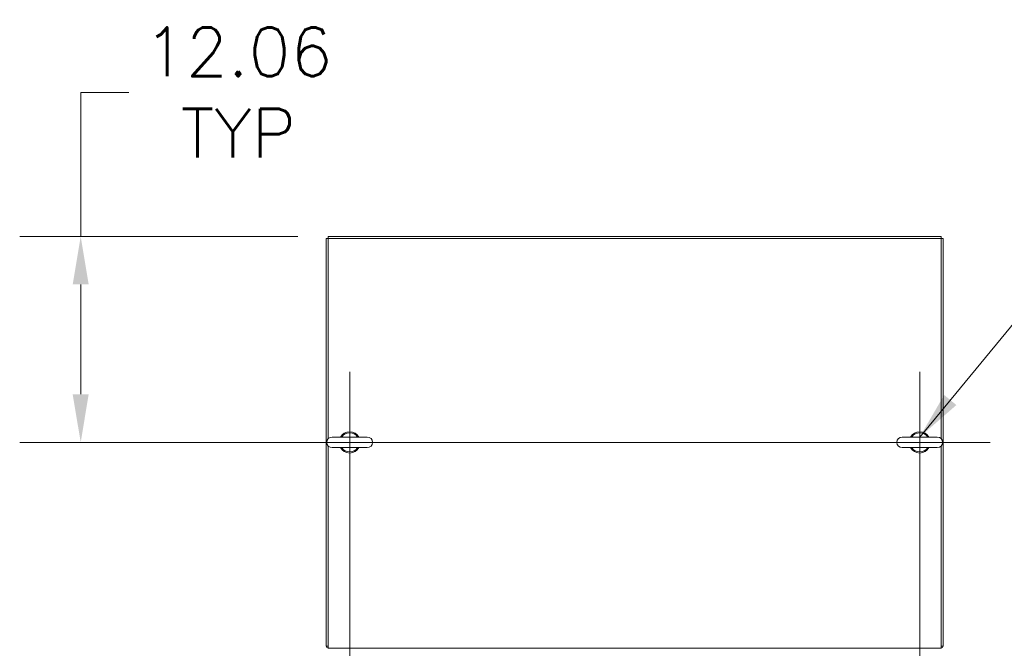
# Model space of a CAD drawing. Header units: inches. Extents: x 16 to 463, y 31 to 294.
# Tile 81 of 110: x 172 to 230, y 258 to 294. Entities that reach past the tile are written whole.
import ezdxf

# ---------------------------------------------------------------- set-up
doc = ezdxf.new("R2010")
doc.units = ezdxf.units.IN
doc.header["$LTSCALE"] = 28.571429
doc.header["$MEASUREMENT"] = 0
for name, color, linetype, lineweight in [('Center Mark (ANSI)', 7, 'Continuous', 5), ('Centerline (ANSI)', 7, 'Continuous', 5), ('Dimension (ANSI)', 7, 'Continuous', 5), ('Symbol (ANSI)', 7, 'Continuous', 5), ('Visible (ANSI)', 7, 'Continuous', 5)]:
    doc.layers.add(name, color=color, linetype=linetype, lineweight=lineweight)
doc.styles.add('ROMANS', font='romans.shx')
doc.dimstyles.new('Default (ANSI)', dxfattribs={"dimscale": 28.571429, "dimtxt": 0.1, "dimasz": 0.098425, "dimexe": 0.125, "dimexo": 0.0625, "dimgap": 0.031496, "dimtad": 0, "dimtih": 1, "dimtoh": 1, "dimrnd": 1e-08, "dimzin": 0, "dimdsep": 46, "dimtxsty": 'ROMANS', "dimcen": 0.09, "dimdle": 0.393701, "dimclrd": 256, "dimclre": 256, "dimclrt": 256, "dimadec": 0, "dimazin": 0, "dimtfac": 1, "dimtofl": 0, "dimtmove": 0, "dimatfit": 3, "dimfxl": 1, "dimtolj": 1, "dimtzin": 0, "dimlwd": -1, "dimlwe": -1, "dimarcsym": 0})
doc.dimstyles.new('Default (ANSI)$7', dxfattribs={"dimscale": 28.571429, "dimtxt": 0.1, "dimasz": 0.098425, "dimexe": 0.125, "dimexo": 0.0625, "dimgap": 0.031496, "dimtad": 0, "dimtih": 1, "dimtoh": 1, "dimrnd": 1e-08, "dimzin": 0, "dimdsep": 46, "dimtxsty": 'ROMANS', "dimcen": 0.09, "dimdle": 0.393701, "dimclrd": 256, "dimclre": 256, "dimclrt": 256, "dimadec": 0, "dimazin": 0, "dimtfac": 1, "dimtofl": 0, "dimtmove": 0, "dimatfit": 3, "dimfxl": 1, "dimtolj": 1, "dimtzin": 0, "dimlwd": -1, "dimlwe": -1, "dimarcsym": 0})

# ---------------------------------------------------------------- blocks, each defined once
blk = doc.blocks.new('*D6')
at = {"layer": 'Defpoints', "color": 0, "transparency": 16777216}
for p in [(191.301, 269.693), (189.926, 257.786), (191.301, 251.823)]:
    blk.add_point(p, dxfattribs=at)
at = {"layer": 'Dimension (ANSI)', "transparency": 16777216}
for p, q in [((191.301, 267.907), (191.301, 248.251)), ((189.926, 256.001), (189.926, 248.251)), ((187.114, 251.823), (182.143, 251.823)), ((194.113, 251.823), (196.925, 251.823))]:
    blk.add_line(p, q, dxfattribs=at)
for points in [[(187.114, 252.291), (187.114, 251.354), (189.926, 251.823)], [(194.113, 252.291), (194.113, 251.354), (191.301, 251.823)]]:
    blk.add_solid(points, dxfattribs=at)
at = {"layer": 'Dimension (ANSI)', "transparency": 16777216, "insert": (172.944, 253.727), "char_height": 2.8571, "attachment_point": 1, "style": 'ROMANS'}
blk.add_mtext('\\A1;1.38\\PTYP.', dxfattribs=at)
blk = doc.blocks.new('*D7')
at = {"layer": 'Defpoints', "color": 0, "transparency": 16777216}
for p in [(175.553, 281.755), (190.051, 281.755), (191.301, 269.693)]:
    blk.add_point(p, dxfattribs=at)
at = {"layer": 'Dimension (ANSI)', "transparency": 16777216}
for p, q in [((178.365, 290.185), (175.553, 290.185)), ((175.553, 290.185), (175.553, 281.755)), ((188.265, 281.755), (171.981, 281.755)), ((175.553, 272.505), (175.553, 278.943)), ((189.515, 269.693), (171.981, 269.693))]:
    blk.add_line(p, q, dxfattribs=at)
for points in [[(175.084, 278.943), (176.021, 278.943), (175.553, 281.755)], [(175.084, 272.505), (176.021, 272.505), (175.553, 269.693)]]:
    blk.add_solid(points, dxfattribs=at)
at = {"layer": 'Dimension (ANSI)', "transparency": 16777216, "insert": (184.775, 290.185), "char_height": 2.8571, "attachment_point": 5, "style": 'ROMANS'}
blk.add_mtext('\\A1;12.06\\PTYP', dxfattribs=at)
blk = doc.blocks.new('*D30')
at = {"layer": 'Defpoints', "color": 0, "transparency": 16777216}
for p in [(191.301, 269.693), (224.676, 269.693), (224.676, 251.823)]:
    blk.add_point(p, dxfattribs=at)
at = {"layer": 'Dimension (ANSI)', "transparency": 16777216}
for p, q in [((191.301, 267.907), (191.301, 248.251)), ((224.676, 267.907), (224.676, 248.251)), ((194.113, 251.823), (201.374, 251.823)), ((221.864, 251.823), (214.602, 251.823))]:
    blk.add_line(p, q, dxfattribs=at)
for points in [[(194.113, 252.291), (194.113, 251.354), (191.301, 251.823)], [(221.864, 252.291), (221.864, 251.354), (224.676, 251.823)]]:
    blk.add_solid(points, dxfattribs=at)
at = {"layer": 'Dimension (ANSI)', "transparency": 16777216, "insert": (202.274, 253.251), "char_height": 2.8571, "attachment_point": 1, "style": 'ROMANS'}
blk.add_mtext('\\A1;33.37', dxfattribs=at)

msp = doc.modelspace()

# ---------------------------------------------------------------- linework, layer by layer
at = {"layer": 'Center Mark (ANSI)', "linetype": 'Continuous'}
for p, q in [((191.3007, 265.5611), (191.3007, 273.824)), ((224.6757, 265.5611), (224.6757, 273.824))]:
    msp.add_line(p, q, dxfattribs=at)
at = {"layer": 'Centerline (ANSI)', "linetype": 'Continuous'}
msp.add_line((228.8071, 269.6925), (187.1692, 269.6925), dxfattribs=at)
at = {"layer": 'Visible (ANSI)'}
for p, q in [((189.9257, 281.63), (189.9257, 257.755)), ((190.0507, 281.63), (189.9257, 281.63)), ((190.0507, 281.755), (190.0507, 281.63)), ((190.0507, 281.755), (225.9257, 281.755)), ((190.0507, 269.9109), (190.0507, 281.63)), ((190.0507, 281.63), (225.9257, 281.63)), ((225.9257, 281.755), (225.9257, 281.63)), ((226.0507, 281.63), (225.9257, 281.63)), ((225.9257, 281.63), (225.9257, 269.9109)), ((226.0507, 281.63), (226.0507, 257.755)), ((192.3307, 270.0025), (190.2707, 270.0025)), ((225.7057, 270.0025), (223.6457, 270.0025)), ((190.0507, 257.7863), (190.0507, 269.4741)), ((190.2707, 269.3825), (192.3307, 269.3825)), ((223.6457, 269.3825), (225.7057, 269.3825)), ((225.9257, 269.4741), (225.9257, 257.7863)), ((190.0507, 257.755), (189.9257, 257.755)), ((190.0507, 257.7863), (190.0507, 257.63)), ((225.9257, 257.63), (225.9257, 257.7863)), ((226.0507, 257.755), (225.9257, 257.755)), ((225.9257, 257.63), (190.0507, 257.63))]:
    msp.add_line(p, q, dxfattribs=at)
for centre, radius, start, end in [((190.2707, 269.6925), 0.31, 90, 270), ((191.3007, 269.6925), 0.625, 29.735713, 150.264287), ((191.3007, 269.6925), 0.56, 33.612375, 146.387625), ((192.3307, 269.6925), 0.31, 270, 90), ((223.6457, 269.6925), 0.31, 90, 270), ((224.6757, 269.6925), 0.625, 29.735713, 150.264287), ((224.6757, 269.6925), 0.56, 33.612375, 146.387625), ((225.7057, 269.6925), 0.31, 270, 90), ((191.3007, 269.6925), 0.625, 209.735713, 330.264287), ((191.3007, 269.6925), 0.56, 213.612375, 326.387625), ((224.6757, 269.6925), 0.625, 209.735713, 330.264287), ((224.6757, 269.6925), 0.56, 213.612375, 326.387625), ((190.0819, 257.7863), 0.1563, 191.536959, 258.463041), ((225.8944, 257.7863), 0.1562, 281.536959, 348.463041)]:
    msp.add_arc(centre, radius, start, end, dxfattribs=at)

# ---------------------------------------------------------------- dimensions: what is measured, and where the dimension line sits
at = {"layer": 'Dimension (ANSI)'}
for base, p1, p2, angle, text, override, picture, middle in [((175.5527, 281.755), (191.3007, 269.6925), (190.0507, 281.755), 90, '<>\\PTYP', {"dimdec": 2, "dimtp": 0, "dimtm": 0, "dimtdec": 2, "dimtmove": 1, "dimatfit": 2}, '*D7', (175.8225, 290.1851)), ((191.3006712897, 251.8226260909), (189.9256712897, 257.7862865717), (191.3006712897, 269.6925365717), 180, '<>\\PTYP.', {"dimtih": 0, "dimtoh": 0, "dimdec": 2, "dimtp": 0, "dimtm": 0, "dimtdec": 2, "dimatfit": 1, "dimtvp": -0.25}, '*D6', (177.093572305, 251.8226260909))]:
    dim = msp.add_linear_dim(base=base, p1=p1, p2=p2, angle=angle, text=text, dimstyle='Default (ANSI)', override=override, dxfattribs=at)
    dim.commit()
    dim.dimension.update_dxf_attribs({"geometry": picture, "text_midpoint": middle, "dimtype": 160})
dim = msp.add_linear_dim(base=(224.6756712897, 251.8226260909), p1=(191.3006712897, 269.6925365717), p2=(224.6756712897, 269.6925365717), angle=180, dimstyle='Default (ANSI)', override={"dimtih": 0, "dimtoh": 0, "dimdec": 2, "dimtp": 0, "dimtm": 0, "dimtdec": 2, "dimatfit": 1}, dxfattribs=at)
dim.commit()
dim.dimension.update_dxf_attribs({"geometry": '*D30', "text_midpoint": (207.9881712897, 251.8226260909), "dimtype": 160})

# ---------------------------------------------------------------- leaders
at = {"layer": 'Symbol (ANSI)', "annotation_type": 0, "has_hookline": 1, "hookline_direction": 0, "text_width": 47.5026}
msp.add_leader([(224.6757, 270.0025), (231.8978, 278.7543), (234.71, 278.7543)], dimstyle='Default (ANSI)$7', override={"dimtad": 0}, dxfattribs=at)

doc.saveas('drawing.dxf')
